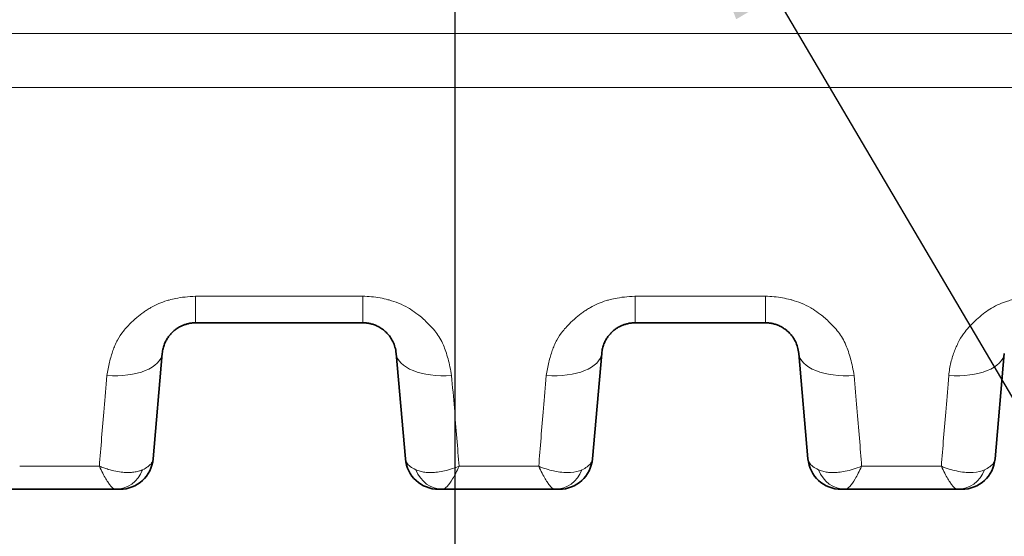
# Model space of a CAD drawing. Header units: millimetres. Extents: x 5 to 415, y 5 to 292.
# Tile 65 of 199: x 106.04 to 114.88, y 218.43 to 223.07. Entities that reach past the tile are written whole.
import ezdxf

# ---------------------------------------------------------------- set-up
doc = ezdxf.new("R2010")
doc.units = ezdxf.units.MM
for name, color, linetype, lineweight in [('Bemaßung (ISO)', 7, 'Continuous', 25), ('Sichtbar (ISO)', 7, 'Continuous', 35), ('Sichtbar schmal (ISO)', 7, 'Continuous', 18), ('Symbol (ISO)', 7, 'Continuous', 25)]:
    doc.layers.add(name, color=color, linetype=linetype, lineweight=lineweight)
doc.styles.add('Notiztext (ISO)', font='isocpeur.ttf')
doc.dimstyles.new('Standard (ISO)', dxfattribs={"dimtxt": 3.5, "dimasz": 2.5, "dimexe": 2, "dimexo": 0, "dimgap": 0.762, "dimtad": 1, "dimtoh": 1, "dimdec": 8, "dimdsep": 46, "dimtxsty": 'Notiztext (ISO)', "dimcen": 0.09, "dimdle": 10, "dimclrd": 256, "dimclre": 256, "dimclrt": 256, "dimadec": 6, "dimazin": 2, "dimtfac": 0.514286, "dimtdec": 3, "dimtmove": 0, "dimatfit": 3, "dimfxl": 1, "dimtolj": 1, "dimlwd": -1, "dimlwe": -1, "dimarcsym": 0})
doc.dimstyles.new('Standard - Methode 1b (ISO)$7', dxfattribs={"dimtxt": 3.5, "dimasz": 2.5, "dimexe": 2, "dimexo": 0, "dimgap": 0.762, "dimtad": 1, "dimtoh": 1, "dimdsep": 46, "dimtxsty": 'Notiztext (ISO)', "dimcen": 0.09, "dimdle": 10, "dimclrd": 256, "dimclre": 256, "dimclrt": 256, "dimazin": 2, "dimtfac": 1, "dimtmove": 0, "dimatfit": 3, "dimfxl": 1, "dimtolj": 1, "dimlwd": -1, "dimlwe": -1, "dimarcsym": 0})

# ---------------------------------------------------------------- blocks, each defined once
blk = doc.blocks.new('*D11')
at = {"layer": 'Bemaßung (ISO)', "transparency": 16777216}
for p, q in [((94.9455, 226.7329), (94.9455, 203.6737)), ((109.9455, 223.1833), (109.9455, 203.6737)), ((97.4455, 205.6737), (107.4455, 205.6737))]:
    blk.add_line(p, q, dxfattribs=at)
for points in [[(97.4455, 206.0903), (97.4455, 205.257), (94.9455, 205.6737)], [(107.4455, 206.0903), (107.4455, 205.257), (109.9455, 205.6737)]]:
    blk.add_solid(points, dxfattribs=at)
at = {"layer": 'Defpoints', "color": 0, "transparency": 16777216}
for p in [(94.9455, 226.7329), (109.9455, 223.1833), (109.9455, 205.6737)]:
    blk.add_point(p, dxfattribs=at)
at = {"layer": 'Bemaßung (ISO)', "transparency": 16777216, "insert": (100.6955, 209.9357), "char_height": 3.5, "attachment_point": 1, "style": 'Notiztext (ISO)'}
blk.add_mtext('\\A1;15', dxfattribs=at)

msp = doc.modelspace()

# ---------------------------------------------------------------- linework, layer by layer
at = {"layer": 'Sichtbar (ISO)'}
for p, q in [((107.62031091, 220.34920041), (109.12048637, 220.34920041)), ((111.56325671, 220.34920055), (112.73344178, 220.34920055)), ((107.23863145, 219.12876355), (107.32144674, 220.07534671)), ((109.41935034, 220.07534676), (109.50216564, 219.12876357)), ((111.18158202, 219.12876355), (111.26439731, 220.07534671)), ((113.03230091, 220.07534676), (113.11511621, 219.12876357)), ((114.79453259, 219.12876355), (114.87734787, 220.07534652)), ((106.90547144, 218.85491023), (105.89240533, 218.85491023)), ((109.80102318, 218.85491055), (109.80094089, 218.85491055)), ((109.80102318, 218.85491055), (109.80102394, 218.85491055)), ((109.83534485, 218.85491055), (109.80102394, 218.85491055)), ((110.84840012, 218.85491052), (109.83534485, 218.85491052)), ((113.41397375, 218.85491055), (113.41389146, 218.85491055)), ((113.41397375, 218.85491055), (113.41397451, 218.85491055)), ((113.4482917, 218.85491055), (113.41397451, 218.85491055)), ((114.46133728, 218.85491056), (113.4482917, 218.85491056)), ((114.46140074, 218.85491056), (114.46133728, 218.85491055))]:
    msp.add_line(p, q, dxfattribs=at)
for centre, start, end in [((106.93977306, 219.15491055), 269.9999871, 354.999944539), ((109.80102402, 219.15491055), 185.0000501, 269.999984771), ((110.88272363, 219.15491055), 269.999987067, 354.999944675), ((113.41397459, 219.15491055), 185.000050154, 269.999984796), ((114.4956742, 219.15491055), 269.999987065, 354.999944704)]:
    msp.add_arc(centre, 0.3, start, end, dxfattribs=at)
msp.add_ellipse((114.46142026, 219.15491048), major_axis=(-0.00031292, -0.2999998), ratio=0.8747519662, start_param=0.0009195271, end_param=0.0011180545, dxfattribs=at)
for points, knots in [([(107.32144676, 220.07534691), (107.32274966, 220.09023647), (107.32739108, 220.11873961), (107.34010273, 220.15889933), (107.35683165, 220.19430899), (107.37641274, 220.22506248), (107.39790343, 220.25142879), (107.4207161, 220.27389173), (107.4446541, 220.29301967), (107.46977858, 220.30926804), (107.49616649, 220.32284651), (107.52386632, 220.33379929), (107.55332794, 220.3421786), (107.58558397, 220.34783408), (107.60834148, 220.34920065), (107.62031091, 220.34920055)], [0, 0, 0, 0, 0.11097725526, 0.21223457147, 0.30503692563, 0.38989281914, 0.46746353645, 0.53903197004, 0.60632433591, 0.67107558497, 0.73454695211, 0.79715281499, 0.85981248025, 0.92617625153, 0.9999975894, 0.9999975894, 0.9999975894, 0.9999975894]), ([(109.12048637, 220.34920055), (109.13016424, 220.34920066), (109.13984698, 220.34873121), (109.14946214, 220.34779848), (109.15922207, 220.34685172), (109.16891238, 220.34542758), (109.17847284, 220.34354424), (109.18885871, 220.34149831), (109.19909134, 220.33891042), (109.2090987, 220.33581673), (109.21999583, 220.33244798), (109.23062584, 220.3284795), (109.24091665, 220.32396932), (109.2521751, 220.31903504), (109.26302756, 220.31345239), (109.27340543, 220.30730411), (109.28475968, 220.30057739), (109.29554584, 220.2931736), (109.30570505, 220.28520073), (109.31684549, 220.27645779), (109.32723201, 220.26703053), (109.33681833, 220.25705355), (109.3473615, 220.24608072), (109.35693676, 220.23444294), (109.36551228, 220.22230458), (109.37497186, 220.20891487), (109.38321496, 220.19491605), (109.39022723, 220.18051255), (109.39798892, 220.16456972), (109.40424264, 220.1481311), (109.40899994, 220.13143863), (109.41427233, 220.11293877), (109.4177067, 220.09412711), (109.41935031, 220.07534706)], [0.00000145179, 0.00000145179, 0.00000145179, 0.00000145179, 0.05969303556, 0.05969303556, 0.05969303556, 0.12028342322, 0.12028342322, 0.12028342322, 0.18610485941, 0.18610485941, 0.18610485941, 0.25777863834, 0.25777863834, 0.25777863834, 0.33619188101, 0.33619188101, 0.33619188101, 0.42198240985, 0.42198240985, 0.42198240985, 0.51605902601, 0.51605902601, 0.51605902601, 0.61952590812, 0.61952590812, 0.61952590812, 0.7336592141, 0.7336592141, 0.7336592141, 0.85999016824, 0.85999016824, 0.85999016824, 0.99999962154, 0.99999962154, 0.99999962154, 0.99999962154]), ([(111.26439733, 220.07534691), (111.26570023, 220.09023639), (111.27034158, 220.11873914), (111.28305284, 220.15889802), (111.29978114, 220.19430697), (111.31936158, 220.22506005), (111.34085173, 220.25142628), (111.36366402, 220.27388938), (111.38760179, 220.29301761), (111.41272617, 220.30926632), (111.43911402, 220.32284514), (111.46681387, 220.33379827), (111.49627575, 220.34217799), (111.52853115, 220.34783364), (111.55128814, 220.34920046), (111.56325671, 220.34920055)], [0, 0, 0, 0, 0.1109806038, 0.21224096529, 0.30504617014, 0.38990476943, 0.46747799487, 0.53904848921, 0.60634228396, 0.67109421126, 0.73456535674, 0.79716985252, 0.85982748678, 0.92618931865, 0.99999960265, 0.99999960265, 0.99999960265, 0.99999960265]), ([(112.73344178, 220.34920055), (112.74311947, 220.34920049), (112.76263488, 220.34825411), (112.79240705, 220.34387739), (112.82320849, 220.33608516), (112.85523565, 220.32412502), (112.88788402, 220.30732532), (112.92035583, 220.28502983), (112.95163271, 220.25663383), (112.98046919, 220.2215769), (113.00530039, 220.17939725), (113.02412704, 220.12989868), (113.03065771, 220.09412211), (113.03230088, 220.07534706)], [0.00000018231, 0.00000018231, 0.00000018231, 0.00000018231, 0.0597010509, 0.12030563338, 0.18614265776, 0.25783206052, 0.33625783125, 0.42205551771, 0.51613275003, 0.61959317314, 0.73371247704, 0.86002073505, 0.99999962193, 0.99999962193, 0.99999962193, 0.99999962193]), ([(106.90547144, 218.85491055), (106.91208652, 218.85491055), (106.91779024, 218.85491056), (106.92267153, 218.85491056), (106.92299677, 218.85491056), (106.92331828, 218.85491056), (106.92363608, 218.85491056), (106.92737494, 218.85491056), (106.93061173, 218.85491055), (106.93315901, 218.85491056), (106.93407779, 218.85491056), (106.93490711, 218.85491056), (106.93563936, 218.85491056), (106.93684042, 218.85491057), (106.93777578, 218.85491056), (106.93845195, 218.85491056), (106.93933094, 218.85491055), (106.93977299, 218.85491055), (106.939773, 218.85491055)], [0, 0, 0, 0, 0.31251105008, 0.31251105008, 0.31251105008, 0.33333333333, 0.33333333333, 0.33333333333, 0.57830729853, 0.57830729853, 0.57830729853, 0.66666666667, 0.66666666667, 0.66666666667, 0.81159816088, 0.81159816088, 0.81159816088, 0.99999997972, 0.99999997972, 0.99999997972, 0.99999997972]), ([(110.84840012, 218.85491055), (110.85501845, 218.85491055), (110.86072513, 218.85491056), (110.86560957, 218.85491056), (110.86593511, 218.85491056), (110.86625693, 218.85491056), (110.86657504, 218.85491056), (110.87031584, 218.85491056), (110.87355485, 218.85491055), (110.87610399, 218.85491056), (110.87702399, 218.85491056), (110.87785438, 218.85491056), (110.87858749, 218.85491056), (110.87978879, 218.85491057), (110.88072437, 218.85491056), (110.88140082, 218.85491056), (110.88228101, 218.85491055), (110.88272356, 218.85491055), (110.88272357, 218.85491055)], [0, 0, 0, 0, 0.31250500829, 0.31250500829, 0.31250500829, 0.33333333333, 0.33333333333, 0.33333333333, 0.57826821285, 0.57826821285, 0.57826821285, 0.66666666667, 0.66666666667, 0.66666666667, 0.81151949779, 0.81151949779, 0.81151949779, 0.99999997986, 0.99999997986, 0.99999997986, 0.99999997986]), ([(114.46140074, 218.85491056), (114.46843696, 218.85491056), (114.48046863, 218.85491055), (114.49292393, 218.85491055), (114.49567412, 218.85491055), (114.49567414, 218.85491055)], [0.00082038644, 0.00082038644, 0.00082038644, 0.00082038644, 0.33333333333, 0.66666666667, 1, 1, 1, 1])]:
    msp.add_open_spline(points, degree=3, knots=knots, dxfattribs=at)
at = {"layer": 'Sichtbar schmal (ISO)'}
for p, q in [((109.12045712, 220.58761575), (107.62027095, 220.58759448)), ((112.73337817, 220.58757497), (111.56318372, 220.58756289)), ((109.95442945, 219.43492803), (109.95443327, 219.43488435)), ((113.56702289, 219.43901012), (113.56702647, 219.43896913)), ((106.75650845, 219.06152614), (106.04140513, 219.061532)), ((110.6993885, 219.06149424), (109.98427529, 219.06149624)), ((114.31232782, 219.06148727), (113.59720436, 219.06148772))]:
    msp.add_line(p, q, dxfattribs=at)
for centre, major_axis, ratio, start_param, end_param in [((107.62031208, 220.84920055), (0, -0.50000037), 0.0000669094, 5.2630054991, 6.2831866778), ((109.12048566, 220.84920055), (0, -0.50000037), 0.0000669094, 5.2629562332, 6.2831867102), ((111.5632569, 220.84920055), (0, -0.5), 0.0001487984, 5.2630792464, 6.2831856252), ((112.73344169, 220.84920055), (0, -0.5), 0.0001487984, 5.2630511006, 6.2831853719), ((106.82334934, 220.11892393), (0.49809741, -0.04357721), 0.4848738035, 4.7548211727, 6.2831850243), ((109.91744767, 220.11892478), (-0.49809736, -0.04357775), 0.4849867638, 0.0000007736, 1.5283143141), ((110.76629991, 220.11892393), (0.49809741, -0.0435772), 0.4850184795, 4.7547017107, 6.2831850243), ((113.53039824, 220.11892478), (-0.49809736, -0.04357775), 0.4850704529, 0.0000007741, 1.5282681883), ((114.37925047, 220.11892383), (0.49809741, -0.04357716), 0.4851002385, 4.7546938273, 6.2831847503), ((106.90562499, 219.15491023), (-0.00066152, -0.29999912), 0.8747548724, 0.0019356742, 1.1447050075), ((109.83535752, 219.15491055), (-0.00005611, -0.29999999), 0.8748835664, 5.1407411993, 6.2833508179), ((110.84847094, 219.15491048), (-0.00031029, -0.29999981), 0.8747656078, 0.0009125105, 1.1435138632), ((113.4483043, 219.15491055), (-0.00005691, -0.29999999), 0.8748986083, 5.1407222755, 6.2833541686), ((114.46142026, 219.15491048), (-0.00031292, -0.2999998), 0.8747519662, 0.0011180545, 1.1435151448)]:
    msp.add_ellipse(centre, major_axis=major_axis, ratio=ratio, start_param=start_param, end_param=end_param, dxfattribs=at)
for points, knots in [([(139.44547836, 222.94791403), (137.90229524, 222.94791448), (136.35911228, 222.9478975), (134.81592943, 222.947867), (133.3842185, 222.94783871), (131.95250767, 222.94779878), (130.52079697, 222.94775011), (129.19685998, 222.9477051), (127.8729231, 222.94765262), (126.54898632, 222.94759502), (125.3251323, 222.94754178), (124.10127838, 222.94748418), (122.87742453, 222.94742407), (121.74520389, 222.94736847), (120.61298332, 222.94731073), (119.48076282, 222.94725225), (118.43221568, 222.94719809), (117.38366859, 222.94714331), (116.33512157, 222.94708928), (115.3630793, 222.94703919), (114.39103709, 222.94698975), (113.41899481, 222.94694078), (112.51757469, 222.94689537), (111.61615451, 222.94685035), (110.71473429, 222.9468049), (109.87864168, 222.94676274), (109.04254903, 222.94672021), (108.20645634, 222.94667656), (107.43037409, 222.94663605), (106.65429181, 222.94659458), (105.87820949, 222.94655226), (105.15701785, 222.94651293), (104.43582618, 222.94647285), (103.71463447, 222.94642974), (103.04451791, 222.94638967), (102.37440131, 222.94634697), (101.70428642, 222.94631208), (101.08318702, 222.94627974), (100.4620891, 222.94625411), (99.84099223, 222.94625267), (99.26794459, 222.94625134), (98.69489785, 222.9462706), (98.1218373, 222.94625856), (97.59439574, 222.94624747), (97.06694248, 222.94620987), (96.53952148, 222.94615874), (96.06130932, 222.94611239), (95.58312369, 222.94605492), (95.10491827, 222.94619268), (94.65426059, 222.94632251), (94.20358534, 222.94662574), (93.7530693, 222.94721651), (93.28762115, 222.94782685), (92.82234295, 222.94874413), (92.35650804, 222.95017231), (92.09128476, 222.95098544), (91.82588092, 222.9519635), (91.56074157, 222.95309334), (91.37494965, 222.95388506), (91.18928759, 222.95475129), (91.0039084, 222.95568665), (90.93437483, 222.95603749), (90.86508317, 222.95637088), (90.79543332, 222.95676826)], [0, 0, 0, 0, 0.0951581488, 0.0951581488, 0.0951581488, 0.1834425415, 0.1834425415, 0.1834425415, 0.2650812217, 0.2650812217, 0.2650812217, 0.34054844, 0.34054844, 0.34054844, 0.4103652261, 0.4103652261, 0.4103652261, 0.4750224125, 0.4750224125, 0.4750224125, 0.5349620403, 0.5349620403, 0.5349620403, 0.5905468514, 0.5905468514, 0.5905468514, 0.6421033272, 0.6421033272, 0.6421033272, 0.6899593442, 0.6899593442, 0.6899593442, 0.7344306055, 0.7344306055, 0.7344306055, 0.7757523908, 0.7757523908, 0.7757523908, 0.8140516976, 0.8140516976, 0.8140516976, 0.8493880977, 0.8493880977, 0.8493880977, 0.8819115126, 0.8819115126, 0.8819115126, 0.9114004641, 0.9114004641, 0.9114004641, 0.939190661, 0.939190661, 0.939190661, 0.9679019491, 0.9679019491, 0.9679019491, 0.9842487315, 0.9842487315, 0.9842487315, 0.9957034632, 0.9957034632, 0.9957034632, 1, 1, 1, 1]), ([(139.44547831, 222.46136445), (136.47105685, 222.46136552), (133.49610595, 222.46130659), (130.52081376, 222.461209), (129.19694052, 222.46116558), (127.87299968, 222.4611145), (126.54900781, 222.46105764), (125.32519405, 222.46100508), (124.10133669, 222.46094759), (122.8774488, 222.46088665), (121.74525132, 222.46083028), (120.61302771, 222.46077097), (119.48078833, 222.46070983), (118.43225203, 222.4606532), (117.38370221, 222.46059501), (116.33514708, 222.46053639), (115.92947597, 222.46051372), (115.52380407, 222.46049098), (115.11813187, 222.46046816), (114.55176117, 222.46043629), (113.98538978, 222.46040425), (113.41901966, 222.46037219), (112.51759376, 222.46032117), (111.61617106, 222.46027012), (110.71475922, 222.46021897), (109.87865544, 222.46017152), (109.04256101, 222.460124), (108.20648209, 222.46007628), (107.43038529, 222.46003198), (106.65430185, 222.45998753), (105.87823661, 222.45994349), (105.15702842, 222.45990256), (104.43583594, 222.459862), (103.71466341, 222.45981991), (103.46076168, 222.45980509), (103.20686242, 222.45979008), (102.95296557, 222.45977546), (102.5367424, 222.45975151), (102.12052699, 222.4597286), (101.70431241, 222.45970728), (101.1068919, 222.45967668), (100.50947312, 222.45964933), (99.91204216, 222.45963525), (99.88835952, 222.45963469), (99.86467683, 222.45963416), (99.8409941, 222.45963364), (99.26793917, 222.45962122), (98.69485982, 222.45962261), (98.12184302, 222.4596051), (97.70495181, 222.45959235), (97.28809372, 222.45956957), (96.87126777, 222.45955203), (96.76070074, 222.45954738), (96.65013746, 222.45954311), (96.53957794, 222.45953863), (96.06123124, 222.45951925), (95.58295506, 222.45949586), (95.10477728, 222.45960568), (94.68047174, 222.45970312), (94.25624368, 222.4599046), (93.83213604, 222.46028937), (93.80555968, 222.46031348), (93.77898375, 222.46033831), (93.75240827, 222.46036394), (93.28647505, 222.46081328), (92.82067832, 222.46151171), (92.35503808, 222.46276278), (92.34130651, 222.46279968), (92.32757507, 222.46283705), (92.31384377, 222.46287491), (91.80791619, 222.46426979), (91.30217407, 222.46630614), (90.79686205, 222.46869043)], [0, 0, 0, 0, 0.1834600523, 0.1834600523, 0.1834600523, 0.2650916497, 0.2650916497, 0.2650916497, 0.3405466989, 0.3405466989, 0.3405466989, 0.4103488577, 0.4103488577, 0.4103488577, 0.4749907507, 0.4749907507, 0.4749907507, 0.4999997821, 0.4999997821, 0.4999997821, 0.5349156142, 0.5349156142, 0.5349156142, 0.5904871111, 0.5904871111, 0.5904871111, 0.6420324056, 0.6420324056, 0.6420324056, 0.6898797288, 0.6898797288, 0.6898797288, 0.7343449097, 0.7343449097, 0.7343449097, 0.7499996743, 0.7499996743, 0.7499996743, 0.7756631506, 0.7756631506, 0.7756631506, 0.8124996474, 0.8124996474, 0.8124996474, 0.8139598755, 0.8139598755, 0.8139598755, 0.8492932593, 0.8492932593, 0.8492932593, 0.8749996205, 0.8749996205, 0.8749996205, 0.8818184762, 0.8818184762, 0.8818184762, 0.9113209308, 0.9113209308, 0.9113209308, 0.9374995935, 0.9374995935, 0.9374995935, 0.9391400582, 0.9391400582, 0.9391400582, 0.9679014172, 0.9679014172, 0.9679014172, 0.9687495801, 0.9687495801, 0.9687495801, 1, 1, 1, 1]), ([(107.62025832, 220.58759473), (107.58769376, 220.58674341), (107.55587579, 220.58447066), (107.5250383, 220.58090766), (107.49607771, 220.57756151), (107.46797903, 220.57307346), (107.44087039, 220.56755823), (107.42123679, 220.5635638), (107.40212458, 220.5590289), (107.3835809, 220.55400982), (107.37680889, 220.55217688), (107.37012258, 220.55026512), (107.36351053, 220.54827518), (107.33801095, 220.54060092), (107.31359464, 220.53179227), (107.28964985, 220.52165318), (107.26598734, 220.51163362), (107.24278001, 220.50030604), (107.2196639, 220.48719365), (107.20827686, 220.48073446), (107.19691744, 220.47383876), (107.18556753, 220.46642955), (107.17519797, 220.45966032), (107.16474281, 220.4525363), (107.15432476, 220.44510279), (107.13310006, 220.4299585), (107.11205004, 220.41350965), (107.09194734, 220.39636032), (107.07045251, 220.37802339), (107.05004514, 220.35889124), (107.03122891, 220.33998279), (107.02317589, 220.3318903), (107.01540915, 220.32384223), (107.00794572, 220.31592753), (106.99470668, 220.30188802), (106.98278158, 220.28809363), (106.97170352, 220.27413395), (106.9519241, 220.24920951), (106.9347422, 220.22378348), (106.91893113, 220.19475236), (106.91067719, 220.17959708), (106.90282555, 220.16344807), (106.89542259, 220.14581183), (106.8895136, 220.13173471), (106.88374978, 220.11671898), (106.87818749, 220.1008662), (106.86690146, 220.06870048), (106.85646105, 220.03310153), (106.84715614, 219.99473691), (106.83813187, 219.95752938), (106.83016333, 219.9177124), (106.82336794, 219.87577841)], [0, 0, 0, 0, 0.0763559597, 0.0763559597, 0.0763559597, 0.1480645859, 0.1480645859, 0.1480645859, 0.2, 0.2, 0.2, 0.2189664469, 0.2189664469, 0.2189664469, 0.2921111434, 0.2921111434, 0.2921111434, 0.3643935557, 0.3643935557, 0.3643935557, 0.4, 0.4, 0.4, 0.4325309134, 0.4325309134, 0.4325309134, 0.4988061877, 0.4988061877, 0.4988061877, 0.5696710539, 0.5696710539, 0.5696710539, 0.6, 0.6, 0.6, 0.6537991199, 0.6537991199, 0.6537991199, 0.7498552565, 0.7498552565, 0.7498552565, 0.8, 0.8, 0.8, 0.8400251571, 0.8400251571, 0.8400251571, 0.9212372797, 0.9212372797, 0.9212372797, 1, 1, 1, 1]), ([(109.91740942, 219.87572139), (109.90837317, 219.92938308), (109.89752321, 219.97960863), (109.88517993, 220.02524983), (109.87262445, 220.07167569), (109.85849329, 220.11337436), (109.84367987, 220.14878095), (109.8240804, 220.19562704), (109.80221647, 220.23134397), (109.77587921, 220.26584227), (109.76274115, 220.28305137), (109.74836358, 220.29993618), (109.73174633, 220.31738851), (109.7205787, 220.32911736), (109.7086764, 220.34123701), (109.69610379, 220.35341925), (109.67081903, 220.37791892), (109.64273804, 220.40260771), (109.61334848, 220.42523866), (109.59201575, 220.44166558), (109.57002459, 220.45702029), (109.5484208, 220.47078763), (109.54184856, 220.47497589), (109.53527354, 220.47899126), (109.52869623, 220.48284813), (109.49995266, 220.49970311), (109.47123272, 220.51355512), (109.44221956, 220.52536505), (109.41428566, 220.53673565), (109.38606413, 220.54622716), (109.35682068, 220.55427248), (109.353416, 220.55520915), (109.34999692, 220.55612562), (109.34656214, 220.5570221), (109.32323306, 220.56311106), (109.29933194, 220.56841294), (109.27489631, 220.57281306), (109.24968205, 220.57735338), (109.22389763, 220.58093474), (109.19761573, 220.58344768), (109.17231505, 220.58586679), (109.14655102, 220.58729631), (109.12045712, 220.58761534)], [0, 0, 0, 0, 0.09914772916, 0.09914772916, 0.09914772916, 0.2, 0.2, 0.2, 0.33343659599, 0.33343659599, 0.33343659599, 0.4, 0.4, 0.4, 0.44473396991, 0.44473396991, 0.44473396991, 0.53469837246, 0.53469837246, 0.53469837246, 0.6, 0.6, 0.6, 0.61986587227, 0.61986587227, 0.61986587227, 0.7066819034, 0.7066819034, 0.7066819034, 0.790268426, 0.790268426, 0.790268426, 0.8, 0.8, 0.8, 0.8660970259, 0.8660970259, 0.8660970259, 0.93430023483, 0.93430023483, 0.93430023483, 0.99995713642, 0.99995713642, 0.99995713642, 0.99995713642]), ([(111.56317395, 220.58756295), (111.5306019, 220.58671031), (111.4987787, 220.5844361), (111.46793726, 220.58087179), (111.43897468, 220.57752461), (111.41087505, 220.57303577), (111.3837658, 220.56751975), (111.36413339, 220.56352507), (111.34502247, 220.55899), (111.32648004, 220.55397058), (111.31970616, 220.5521369), (111.31301802, 220.55022434), (111.30640417, 220.54823356), (111.28090431, 220.54055803), (111.25648761, 220.531748), (111.23254263, 220.5216076), (111.20887954, 220.51158658), (111.18567184, 220.50025757), (111.16255574, 220.48714408), (111.15117059, 220.48068542), (111.13981314, 220.47379048), (111.12846529, 220.46638233), (111.11809328, 220.45961123), (111.10763574, 220.45248525), (111.09721543, 220.44504971), (111.07598996, 220.429904), (111.05493961, 220.41345396), (111.03483672, 220.3963037), (111.01334123, 220.37796538), (110.99293342, 220.35883212), (110.97411673, 220.33992282), (110.9660702, 220.33183669), (110.95830948, 220.32379496), (110.95085152, 220.31588635), (110.93760517, 220.30183958), (110.92567386, 220.28803812), (110.91459007, 220.27407072), (110.89481186, 220.24914694), (110.87762963, 220.22372005), (110.861818, 220.19468618), (110.85356838, 220.17953794), (110.84572057, 220.16339658), (110.83832103, 220.14576942), (110.83240856, 220.13168474), (110.82664145, 220.11666033), (110.82107609, 220.10079792), (110.80979052, 220.06863178), (110.79935045, 220.03303269), (110.79004502, 219.99466808), (110.7810203, 219.95746078), (110.77305048, 219.91764421), (110.76625265, 219.8757104)], [0, 0, 0, 0, 0.0763604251, 0.0763604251, 0.0763604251, 0.1480689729, 0.1480689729, 0.1480689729, 0.2, 0.2, 0.2, 0.218971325, 0.218971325, 0.218971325, 0.2921157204, 0.2921157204, 0.2921157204, 0.3643989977, 0.3643989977, 0.3643989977, 0.4, 0.4, 0.4, 0.4325395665, 0.4325395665, 0.4325395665, 0.4988205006, 0.4988205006, 0.4988205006, 0.5696929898, 0.5696929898, 0.5696929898, 0.6, 0.6, 0.6, 0.6538294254, 0.6538294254, 0.6538294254, 0.7498840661, 0.7498840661, 0.7498840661, 0.8, 0.8, 0.8, 0.8400442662, 0.8400442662, 0.8400442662, 0.9212469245, 0.9212469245, 0.9212469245, 1, 1, 1, 1]), ([(113.53034064, 219.87567821), (113.52132632, 219.92932179), (113.51048826, 219.97953629), (113.49814791, 220.02517406), (113.48560858, 220.07154774), (113.47148789, 220.11321184), (113.45667655, 220.1486104), (113.43708008, 220.19544524), (113.41520728, 220.23119587), (113.38885886, 220.26572608), (113.37569415, 220.28297873), (113.36128607, 220.29990577), (113.34463321, 220.31739845), (113.33350074, 220.32909233), (113.32163948, 220.3411722), (113.30911257, 220.3533141), (113.28383327, 220.37781645), (113.25575814, 220.40250763), (113.22636612, 220.42514456), (113.20492935, 220.44165458), (113.18282302, 220.45708354), (113.16110424, 220.47090962), (113.15464208, 220.4750234), (113.14817701, 220.47897039), (113.14170964, 220.48276416), (113.11296059, 220.4996284), (113.08423306, 220.51348839), (113.05522653, 220.52530147), (113.02727084, 220.53668659), (112.99904042, 220.54618433), (112.96981525, 220.55423394), (112.96624645, 220.55521691), (112.96266221, 220.55617762), (112.95906105, 220.55711637), (112.93587061, 220.56316166), (112.91212973, 220.56842732), (112.88787401, 220.57280009), (112.86264004, 220.57734922), (112.83684785, 220.58093323), (112.81057092, 220.58344139), (112.78524715, 220.58585856), (112.75947087, 220.58727702), (112.73337817, 220.58757474)], [0, 0, 0, 0, 0.0992001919, 0.0992001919, 0.0992001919, 0.2, 0.2, 0.2, 0.33336539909, 0.33336539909, 0.33336539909, 0.4, 0.4, 0.4, 0.44454533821, 0.44454533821, 0.44454533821, 0.53443784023, 0.53443784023, 0.53443784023, 0.6, 0.6, 0.6, 0.61950724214, 0.61950724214, 0.61950724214, 0.70622162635, 0.70622162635, 0.70622162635, 0.78979458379, 0.78979458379, 0.78979458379, 0.8, 0.8, 0.8, 0.8657200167, 0.8657200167, 0.8657200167, 0.9340905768, 0.9340905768, 0.9340905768, 0.99998105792, 0.99998105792, 0.99998105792, 0.99998105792]), ([(114.37919574, 219.87566987), (114.38231533, 219.91678524), (114.38890119, 219.95641448), (114.39787994, 219.99357179), (114.40696357, 220.03116305), (114.4184852, 220.06622445), (114.43098964, 220.09821596), (114.43723198, 220.11418644), (114.44371497, 220.12939908), (114.45024177, 220.14382051), (114.45773593, 220.16037938), (114.46549002, 220.17575572), (114.47353314, 220.1903478), (114.48919981, 220.21877082), (114.50587633, 220.24426126), (114.52501246, 220.26929734), (114.53868912, 220.28719071), (114.55365185, 220.3048471), (114.57089227, 220.32285865), (114.57483183, 220.32697441), (114.57885589, 220.33112928), (114.58296169, 220.33530884), (114.60134526, 220.35402267), (114.62140447, 220.37320961), (114.64260917, 220.39168317), (114.6622393, 220.40878498), (114.68284705, 220.42527023), (114.70360831, 220.4404407), (114.72374608, 220.45515559), (114.74402078, 220.46863068), (114.76335151, 220.48053411), (114.78778399, 220.49557908), (114.8114636, 220.50752408), (114.83477912, 220.5176595), (114.85896123, 220.52817164), (114.8827659, 220.53675342), (114.90731075, 220.54434768), (114.92263662, 220.54908956), (114.93826509, 220.55343647), (114.95455472, 220.55748322), (114.96494411, 220.5600642), (114.97552265, 220.56259081), (114.9862846, 220.56500876), (115.01457283, 220.57136445), (115.04415208, 220.57696122), (115.07458321, 220.58095241), (115.107827, 220.58531249), (115.142088, 220.58774184), (115.17612834, 220.58754059)], [0, 0, 0, 0, 0.0794685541, 0.0794685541, 0.0794685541, 0.1598652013, 0.1598652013, 0.1598652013, 0.2, 0.2, 0.2, 0.2460833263, 0.2460833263, 0.2460833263, 0.3358461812, 0.3358461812, 0.3358461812, 0.4, 0.4, 0.4, 0.4146595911, 0.4146595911, 0.4146595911, 0.4802973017, 0.4802973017, 0.4802973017, 0.5410610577, 0.5410610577, 0.5410610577, 0.6, 0.6, 0.6, 0.6744940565, 0.6744940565, 0.6744940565, 0.7517568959, 0.7517568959, 0.7517568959, 0.8, 0.8, 0.8, 0.8307690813, 0.8307690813, 0.8307690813, 0.9116468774, 0.9116468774, 0.9116468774, 1, 1, 1, 1]), ([(106.75650845, 219.06152719), (106.76296823, 219.14418555), (106.76980502, 219.2300435), (106.77676931, 219.31650446), (106.7837336, 219.40296541), (106.7908254, 219.48995981), (106.79854999, 219.58273159), (106.80627458, 219.67550337), (106.81463196, 219.77411438), (106.82336794, 219.87577841)], [0.00000000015, 0.00000000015, 0.00000000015, 0.00000000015, 0.33333333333, 0.33333333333, 0.33333333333, 0.66666666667, 0.66666666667, 0.66666666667, 1, 1, 1, 1]), ([(109.91740942, 219.87572139), (109.92599015, 219.77593564), (109.93424573, 219.67857843), (109.94204411, 219.58499904), (109.94984248, 219.49141964), (109.95718365, 219.40159945), (109.96421686, 219.3143444), (109.97125007, 219.22708935), (109.97797532, 219.14242254), (109.98427529, 219.06149619)], [0, 0, 0, 0, 0.3333333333, 0.3333333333, 0.3333333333, 0.6666666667, 0.6666666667, 0.6666666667, 1, 1, 1, 1]), ([(110.6993885, 219.06149496), (110.70584731, 219.14414706), (110.71268358, 219.22999924), (110.71964881, 219.31646157), (110.72661403, 219.40292391), (110.73370821, 219.48992708), (110.74143395, 219.58269659), (110.74915968, 219.67546611), (110.75751698, 219.77406357), (110.76625265, 219.8757104)], [0, 0, 0, 0, 0.3333333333, 0.3333333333, 0.3333333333, 0.6666666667, 0.6666666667, 0.6666666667, 1, 1, 1, 1]), ([(113.53034064, 219.87567821), (113.53892042, 219.77590162), (113.54717529, 219.67855242), (113.55497316, 219.58497806), (113.56277102, 219.49140371), (113.57011187, 219.40158563), (113.57714533, 219.31433241), (113.58417879, 219.22707918), (113.59090486, 219.14241385), (113.59720593, 219.06148718)], [0, 0, 0, 0, 0.3333333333, 0.3333333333, 0.3333333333, 0.6666666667, 0.6666666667, 0.6666666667, 1, 1, 1, 1]), ([(114.31232782, 219.06148733), (114.31878713, 219.14413419), (114.32562374, 219.2299816), (114.33258994, 219.31644512), (114.33955615, 219.40290865), (114.34665193, 219.48991923), (114.35437817, 219.58268639), (114.36210441, 219.67545356), (114.37046111, 219.77403871), (114.37919574, 219.87566987)], [0, 0, 0, 0, 0.3333333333, 0.3333333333, 0.3333333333, 0.6666666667, 0.6666666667, 0.6666666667, 1, 1, 1, 1]), ([(106.75650845, 219.06152671), (106.76700788, 219.03882106), (106.77707255, 219.01778685), (106.78680358, 218.9987305), (106.79642689, 218.97988509), (106.80570742, 218.96298861), (106.81449817, 218.94818918), (106.82238414, 218.93491297), (106.82988252, 218.92329338), (106.83714475, 218.91299092), (106.84418397, 218.90300482), (106.85100185, 218.89425211), (106.85763005, 218.88663365), (106.85949449, 218.88449066), (106.86134343, 218.88243886), (106.86317549, 218.88047991), (106.86728615, 218.87608454), (106.87131616, 218.87216273), (106.87527931, 218.86879976), (106.88059724, 218.86428717), (106.88579541, 218.86078335), (106.89087264, 218.85843074), (106.8958782, 218.85611134), (106.90076607, 218.85490832), (106.90547144, 218.85491055)], [0.0000000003, 0.0000000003, 0.0000000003, 0.0000000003, 0.16759423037, 0.16759423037, 0.16759423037, 0.33333333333, 0.33333333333, 0.33333333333, 0.48201387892, 0.48201387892, 0.48201387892, 0.62612881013, 0.62612881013, 0.62612881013, 0.66666666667, 0.66666666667, 0.66666666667, 0.75762331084, 0.75762331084, 0.75762331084, 0.87967305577, 0.87967305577, 0.87967305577, 1, 1, 1, 1]), ([(107.14431331, 219.03038923), (107.14199293, 219.02938023), (107.14114275, 219.02902606), (107.13958089, 219.02837647), (107.12871069, 219.02385548), (107.11846878, 219.02018916), (107.10732729, 219.01707342), (107.09468004, 219.0135366), (107.08074539, 219.01077559), (107.06634945, 219.00887227), (107.0513053, 219.00688326), (107.03579182, 219.00579767), (107.01969533, 219.00557648), (107.00249646, 219.00534015), (106.98462519, 219.00610297), (106.96633007, 219.00785198), (106.94637505, 219.00975967), (106.92591443, 219.01283177), (106.90495527, 219.01688042), (106.88194754, 219.02132478), (106.85836062, 219.02696721), (106.83498422, 219.03421079), (106.82214625, 219.03818886), (106.80933418, 219.04264264), (106.79633298, 219.04728334), (106.78983238, 219.04960369), (106.78328427, 219.05197139), (106.77666146, 219.0543538), (106.77335006, 219.05554501), (106.77001998, 219.05673993), (106.76666791, 219.0579347), (106.76499187, 219.05853208), (106.76331033, 219.05912943), (106.76162287, 219.05972627), (106.76077915, 219.0600247), (106.75993394, 219.06032299), (106.75908721, 219.0606211), (106.75866385, 219.06077016), (106.7582401, 219.06091916), (106.75781596, 219.06106812), (106.75760389, 219.0611426), (106.75739173, 219.06121706), (106.75717947, 219.06129151), (106.75707333, 219.06132874), (106.75696718, 219.06136596), (106.756861, 219.06140318), (106.75680791, 219.06142179), (106.75675481, 219.06144039), (106.75670171, 219.061459), (106.75667516, 219.06146831), (106.7566486, 219.06147761), (106.75662205, 219.06148691), (106.75660877, 219.06149156), (106.75659549, 219.06149621), (106.75658222, 219.06150087), (106.75656894, 219.06150552), (106.75655951, 219.06150882), (106.75650845, 219.06152671)], [0, 0, 0, 0, 0.0154503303, 0.0154503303, 0.0154503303, 0.1229811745, 0.1229811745, 0.1229811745, 0.2450448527, 0.2450448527, 0.2450448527, 0.3726046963, 0.3726046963, 0.3726046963, 0.5089005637, 0.5089005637, 0.5089005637, 0.6575623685, 0.6575623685, 0.6575623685, 0.8207545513, 0.8207545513, 0.8207545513, 0.9103772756, 0.9103772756, 0.9103772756, 0.9551886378, 0.9551886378, 0.9551886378, 0.9775943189, 0.9775943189, 0.9775943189, 0.9887971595, 0.9887971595, 0.9887971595, 0.9943985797, 0.9943985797, 0.9943985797, 0.9971992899, 0.9971992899, 0.9971992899, 0.9985996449, 0.9985996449, 0.9985996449, 0.9992998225, 0.9992998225, 0.9992998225, 0.9996499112, 0.9996499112, 0.9996499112, 0.9998249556, 0.9998249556, 0.9998249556, 0.9999124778, 0.9999124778, 0.9999124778, 1, 1, 1, 1]), ([(107.23863153, 219.12876352), (107.23798942, 219.12142003), (107.23617788, 219.11409035), (107.23328469, 219.10699206), (107.23114876, 219.10175164), (107.22842709, 219.09663774), (107.22521038, 219.09173822), (107.22299705, 219.08836701), (107.22055181, 219.08509209), (107.21787725, 219.0818894), (107.21139966, 219.07413269), (107.20361239, 219.06680027), (107.19415202, 219.05953459), (107.19269782, 219.05841774), (107.19120353, 219.05730353), (107.18966938, 219.05619324), (107.17710218, 219.04709814), (107.16180341, 219.03827228), (107.14431331, 219.03038923)], [0.00000006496, 0.00000006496, 0.00000006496, 0.00000006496, 0.19176209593, 0.19176209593, 0.19176209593, 0.33333333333, 0.33333333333, 0.33333333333, 0.4307440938, 0.4307440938, 0.4307440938, 0.66666666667, 0.66666666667, 0.66666666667, 0.70293153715, 0.70293153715, 0.70293153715, 1, 1, 1, 1]), ([(109.59658238, 219.03034374), (109.57677955, 219.03925825), (109.55988553, 219.0493561), (109.54657205, 219.05959667), (109.53325856, 219.06983724), (109.523249, 219.08010789), (109.5156717, 219.09160811), (109.50809439, 219.10310833), (109.5032911, 219.11589992), (109.50216564, 219.12876357)], [0, 0, 0, 0, 0.3333333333, 0.3333333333, 0.3333333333, 0.6666666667, 0.6666666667, 0.6666666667, 1, 1, 1, 1]), ([(109.9842718, 219.06148986), (109.9583441, 219.0510946), (109.93247169, 219.0420689), (109.90684655, 219.03444123), (109.88353824, 219.02750319), (109.86043455, 219.02172525), (109.83777853, 219.01721057), (109.81704806, 219.0130796), (109.79669187, 219.01000531), (109.77687122, 219.00804834), (109.75856263, 219.00624067), (109.74071126, 219.00538664), (109.72345884, 219.00552775), (109.70734858, 219.00565953), (109.69176062, 219.00665913), (109.6768155, 219.00855052), (109.66230527, 219.01038688), (109.648401, 219.01306382), (109.6352117, 219.01659411), (109.6215156, 219.02026005), (109.60859171, 219.024847), (109.59658253, 219.0303432)], [0, 0, 0, 0, 0.17700828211, 0.17700828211, 0.17700828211, 0.33801287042, 0.33801287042, 0.33801287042, 0.4853335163, 0.4853335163, 0.4853335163, 0.62141545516, 0.62141545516, 0.62141545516, 0.74848829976, 0.74848829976, 0.74848829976, 0.87186350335, 0.87186350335, 0.87186350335, 0.99997934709, 0.99997934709, 0.99997934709, 0.99997934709]), ([(109.83534485, 218.85491042), (109.84840911, 218.85491009), (109.86262309, 218.86441212), (109.87768747, 218.88052848), (109.89275185, 218.89664485), (109.90866661, 218.91844019), (109.92633112, 218.94817454), (109.94399532, 218.97790836), (109.96340924, 219.01630621), (109.98427417, 219.06149217)], [0, 0, 0, 0, 0.33333333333, 0.33333333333, 0.33333333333, 0.66666666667, 0.66666666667, 0.66666666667, 0.99999403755, 0.99999403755, 0.99999403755, 0.99999403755]), ([(111.08717821, 219.0303438), (111.05919149, 219.0179085), (111.02425007, 219.00912863), (110.98505146, 219.00643599), (110.94585285, 219.00374334), (110.90278054, 219.00686548), (110.85445105, 219.01570107), (110.84679118, 219.01710144), (110.83899805, 219.0186495), (110.83109317, 219.0203542), (110.78912267, 219.02940523), (110.74395515, 219.04301616), (110.6993885, 219.06149447)], [0, 0, 0, 0, 0.3333333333, 0.3333333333, 0.3333333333, 0.6666666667, 0.6666666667, 0.6666666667, 0.719497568, 0.719497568, 0.719497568, 1, 1, 1, 1]), ([(110.6993885, 219.06149446), (110.70988873, 219.03879309), (110.71995531, 219.01776229), (110.72968786, 218.99870931), (110.73931333, 218.97986593), (110.74859606, 218.96297128), (110.75738945, 218.94817361), (110.76527724, 218.93489989), (110.77277752, 218.92328255), (110.78004181, 218.91298211), (110.78708322, 218.90299769), (110.79390343, 218.89424649), (110.80053414, 218.88662933), (110.80239957, 218.88448637), (110.80424953, 218.88243461), (110.8060826, 218.88047572), (110.81019468, 218.8760814), (110.81422621, 218.87216049), (110.81819096, 218.86879825), (110.82351153, 218.86428622), (110.82871248, 218.86078281), (110.8337926, 218.85843044), (110.83880095, 218.85611132), (110.84369173, 218.85490839), (110.84840012, 218.85491055)], [0.00000000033, 0.00000000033, 0.00000000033, 0.00000000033, 0.1675884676, 0.1675884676, 0.1675884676, 0.33333333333, 0.33333333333, 0.33333333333, 0.48200875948, 0.48200875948, 0.48200875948, 0.62612270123, 0.62612270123, 0.62612270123, 0.66666666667, 0.66666666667, 0.66666666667, 0.7576175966, 0.7576175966, 0.7576175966, 0.87967097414, 0.87967097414, 0.87967097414, 1, 1, 1, 1]), ([(111.1815821, 219.12876352), (111.18093944, 219.12141377), (111.17912536, 219.11407774), (111.17622809, 219.10697381), (111.17409088, 219.1017335), (111.17136808, 219.09661989), (111.16815057, 219.09172092), (111.1659351, 219.08834766), (111.16348754, 219.08507094), (111.16081048, 219.08186655), (111.15432909, 219.07410848), (111.14653799, 219.06677502), (111.13707149, 219.05950706), (111.13561671, 219.05839015), (111.1341218, 219.05727583), (111.13258699, 219.05616541), (111.12000941, 219.04706569), (111.10469538, 219.03823358), (111.08717821, 219.0303438)], [0.00000006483, 0.00000006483, 0.00000006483, 0.00000006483, 0.19182860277, 0.19182860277, 0.19182860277, 0.33333333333, 0.33333333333, 0.33333333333, 0.43076846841, 0.43076846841, 0.43076846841, 0.66666666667, 0.66666666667, 0.66666666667, 0.7029188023, 0.7029188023, 0.7029188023, 1, 1, 1, 1]), ([(113.20952266, 219.03034955), (113.18972192, 219.03926396), (113.17282975, 219.04936147), (113.15951771, 219.05960159), (113.14620567, 219.06984171), (113.13619718, 219.08011183), (113.12862073, 219.09161124), (113.12104428, 219.10311066), (113.11624156, 219.11590116), (113.11511621, 219.12876357)], [0, 0, 0, 0, 0.3333333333, 0.3333333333, 0.3333333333, 0.6666666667, 0.6666666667, 0.6666666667, 1, 1, 1, 1]), ([(113.59720238, 219.06148101), (113.57127365, 219.05108708), (113.5454016, 219.04206251), (113.51977687, 219.03443595), (113.49646913, 219.02749899), (113.47336607, 219.02172211), (113.45071066, 219.01720842), (113.42998072, 219.01307835), (113.40962507, 219.01000489), (113.38980499, 219.0080487), (113.37149688, 219.00624174), (113.35364603, 219.00538836), (113.33639416, 219.00553007), (113.3202844, 219.0056624), (113.30469697, 219.0066625), (113.28975241, 219.00855434), (113.27524269, 219.01039113), (113.26133895, 219.01306845), (113.24815021, 219.01659906), (113.23445467, 219.02026534), (113.22153138, 219.02485258), (113.20952281, 219.030349)], [0, 0, 0, 0, 0.17700886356, 0.17700886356, 0.17700886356, 0.33801249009, 0.33801249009, 0.33801249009, 0.48533256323, 0.48533256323, 0.48533256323, 0.62141435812, 0.62141435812, 0.62141435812, 0.74848723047, 0.74848723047, 0.74848723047, 0.87186280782, 0.87186280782, 0.87186280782, 0.9999793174, 0.9999793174, 0.9999793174, 0.9999793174]), ([(113.4482917, 218.85491059), (113.4613529, 218.85491038), (113.47556424, 218.86441197), (113.49062638, 218.88052768), (113.50568851, 218.8966434), (113.52160142, 218.9184379), (113.53926445, 218.94817122), (113.55692715, 218.97790398), (113.57633999, 219.01630009), (113.59720477, 219.06148503)], [0, 0, 0, 0, 0.33333333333, 0.33333333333, 0.33333333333, 0.66666666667, 0.66666666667, 0.66666666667, 0.9999938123, 0.9999938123, 0.9999938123, 0.9999938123]), ([(114.70012285, 219.03034206), (114.67224936, 219.01795288), (114.63743018, 219.00917243), (114.59825929, 219.00645625), (114.55908839, 219.00374008), (114.51593447, 219.00682752), (114.46754212, 219.0156576), (114.46103438, 219.01684506), (114.45443114, 219.01813916), (114.44774537, 219.01954545), (114.40471497, 219.02859647), (114.35820829, 219.04245579), (114.31232782, 219.06148684)], [0, 0, 0, 0, 0.33333333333, 0.33333333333, 0.33333333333, 0.66666666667, 0.66666666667, 0.66666666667, 0.71149292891, 0.71149292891, 0.71149292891, 0.99999999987, 0.99999999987, 0.99999999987, 0.99999999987]), ([(114.31232782, 219.06148683), (114.3228293, 219.03878567), (114.33289259, 219.0177573), (114.34262706, 218.99870348), (114.35225472, 218.97985874), (114.3615413, 218.96296359), (114.37033547, 218.94816621), (114.37822284, 218.93489465), (114.38572251, 218.92327909), (114.39298612, 218.91298027), (114.40002789, 218.90299598), (114.40684836, 218.89424515), (114.41347932, 218.88662834), (114.41534556, 218.88448464), (114.41719631, 218.8824322), (114.41903017, 218.8804727), (114.42314175, 218.87607943), (114.42717282, 218.87215942), (114.43113714, 218.86879786), (114.43645809, 218.86428596), (114.44165941, 218.86078265), (114.44673988, 218.85843036), (114.45174465, 218.85611311), (114.456632, 218.85491028), (114.46133728, 218.85491055)], [0, 0, 0, 0, 0.16758609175, 0.16758609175, 0.16758609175, 0.33333333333, 0.33333333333, 0.33333333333, 0.4819898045, 0.4819898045, 0.4819898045, 0.62610605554, 0.62610605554, 0.62610605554, 0.66666666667, 0.66666666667, 0.66666666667, 0.75760511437, 0.75760511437, 0.75760511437, 0.87966340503, 0.87966340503, 0.87966340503, 0.99990327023, 0.99990327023, 0.99990327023, 0.99990327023]), ([(114.79453267, 219.12876352), (114.79388997, 219.12141331), (114.79207562, 219.11407677), (114.78917787, 219.10697233), (114.78704062, 219.10173243), (114.78431785, 219.0966192), (114.78110041, 219.09172058), (114.77888461, 219.08834696), (114.77643665, 219.08506989), (114.77375914, 219.08186517), (114.7672775, 219.07410729), (114.75948616, 219.06677397), (114.75001942, 219.05950611), (114.74856435, 219.05838902), (114.74706914, 219.05727453), (114.74553401, 219.05616393), (114.73295574, 219.04706413), (114.7176409, 219.03823191), (114.70012285, 219.03034206)], [0.0000000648, 0.0000000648, 0.0000000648, 0.0000000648, 0.19184070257, 0.19184070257, 0.19184070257, 0.33333333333, 0.33333333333, 0.33333333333, 0.43077746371, 0.43077746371, 0.43077746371, 0.66666666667, 0.66666666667, 0.66666666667, 0.70292366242, 0.70292366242, 0.70292366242, 1, 1, 1, 1])]:
    msp.add_open_spline(points, degree=3, knots=knots, dxfattribs=at)
for points in [[(109.76400407, 220.28088772), (109.76405101, 220.2808276), (109.76409793, 220.28076748), (109.76414484, 220.28070735)], [(113.37824426, 220.27923066), (113.37828382, 220.27917966), (113.37832337, 220.27912866), (113.37836291, 220.27907766)], [(114.4920419, 220.22179407), (114.49222708, 220.22210371), (114.49241245, 220.222413), (114.49259801, 220.22272196)]]:
    msp.add_open_spline(points, degree=3, dxfattribs=at)

# ---------------------------------------------------------------- dimensions: what is measured, and where the dimension line sits
at = {"layer": 'Bemaßung (ISO)'}
dim = msp.add_linear_dim(base=(109.9454783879, 205.6736640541), p1=(94.945478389, 226.7329403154), p2=(109.9454783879, 223.1832781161), angle=180, dimstyle='Standard (ISO)', override={"dimgap": 0.762, "dimtoh": 0, "dimdec": 8, "dimtol": 0, "dimlim": 0, "dimtp": 0, "dimtm": 0, "dimtdec": 3, "dimtofl": 0, "dimatfit": 1}, dxfattribs=at)
dim.commit()
dim.dimension.update_dxf_attribs({"geometry": '*D11', "text_midpoint": (102.4454783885, 205.6736640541), "dimtype": 160})

# ---------------------------------------------------------------- leaders
at = {"layer": 'Symbol (ISO)', "annotation_type": 0, "has_hookline": 1, "hookline_direction": 0, "text_width": 20.64677992}
msp.add_leader([(111.55702997, 225.43683781), (122.84714338, 206.26567339), (125.34714338, 206.26567339)], dimstyle='Standard - Methode 1b (ISO)$7', override={"dimtad": 0}, dxfattribs=at)

doc.saveas('drawing.dxf')
